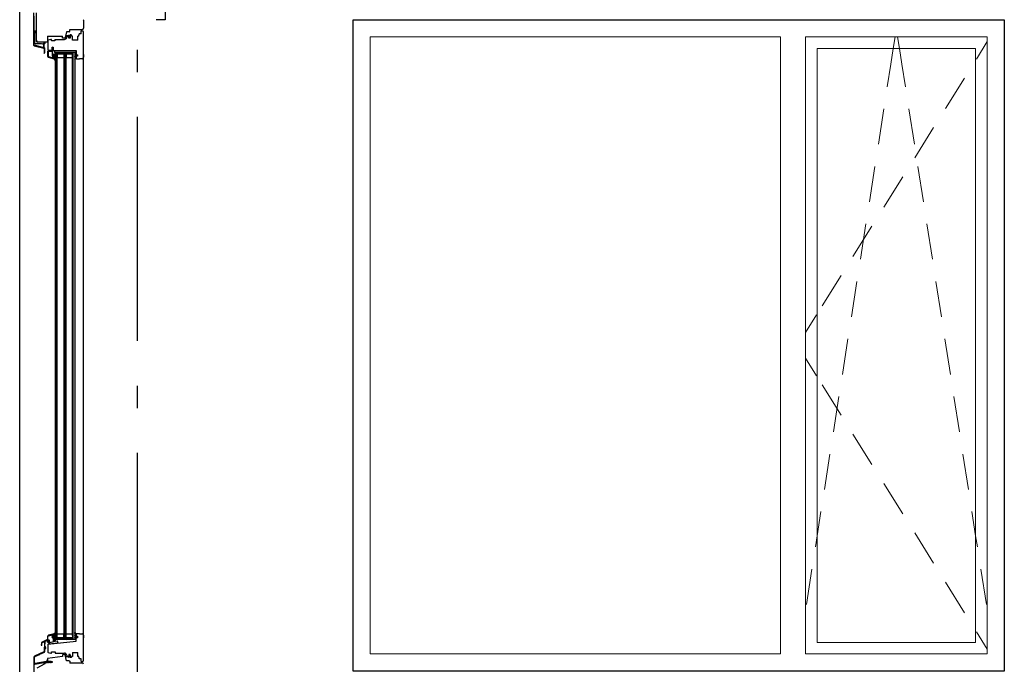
# Model space of a CAD drawing. Header units: millimetres. Extents: x -20520 to 12860, y -2780 to 10870.
# Tile 7 of 147: x -13162 to -10963, y 4448 to 5887. Entities that reach past the tile are written whole.
import ezdxf
from ezdxf.enums import TextEntityAlignment as Align

# ---------------------------------------------------------------- set-up
doc = ezdxf.new("R2010")
doc.units = ezdxf.units.MM
doc.header["$LTSCALE"] = 0.5
doc.header["$MEASUREMENT"] = 0
doc.linetypes.add('Akselinje', pattern=[1500, 1000, -200, 100, -200])
doc.linetypes.add('PLINE', pattern=[0])
for name, color, linetype in [('0(Nye konstruksjoner)', 7, 'Continuous'), ('231- Bærende yttervegger(Nye konstruksjoner)', 7, 'Continuous'), ('82-- Modullinjer(Nye konstruksjoner)', 7, 'Continuous'), ('858- Detaljer(Nye konstruksjoner)', 7, 'Continuous')]:
    doc.layers.add(name, color=color, linetype=linetype)
doc.layers.add('234- Vinduer_ dører_ porter(Nye konstruksjoner)', color=7, linetype='Continuous', lineweight=0)
doc.styles.add('GENERATED_STYLE_1', font='arial.ttf')

# ---------------------------------------------------------------- blocks, each defined once
blk = doc.blocks.new('Standard grid marker[2]', base_point=(-12900, 10369.9))
at = {"layer": '82-- Modullinjer(Nye konstruksjoner)', "linetype": 'Akselinje'}
blk.add_line((-12900, 10169.9), (-12900, -2080.1), dxfattribs=at)
at = {"layer": '82-- Modullinjer(Nye konstruksjoner)', "style": 'GENERATED_STYLE_1'}
for tag, p in [('AC_MarkerText_1_0', (-12900, 10707.4)), ('AC_MarkerText_1_1', (-12900, -2442.6))]:
    blk.add_attdef(tag, text='', height=175, rotation=360, dxfattribs=at).set_placement(p, align=Align.TOP_CENTER)

msp = doc.modelspace()

# ---------------------------------------------------------------- linework, layer by layer
at = {"layer": '0(Nye konstruksjoner)', "linetype": 'PLINE'}
for p, q in [((-13130.9, 5902.3), (-13130.9, 5830.4)), ((-13130.9, 5902.3), (-13130.9, 5830.4)), ((-13129.4, 5862.3), (-13129.4, 5894.7)), ((-13124.2, 5840), (-13124.2, 5902)), ((-13124.2, 5840), (-13124.2, 5902)), ((-13020.2, 5887), (-13019.2, 5886)), ((-13019.2, 5886), (-13019.2, 5868)), ((-13019.2, 5886), (-13019.2, 5868)), ((-13129.4, 5831.1), (-13129.4, 5858.8)), ((-13128.8, 5859.4), (-13129.2, 5858.6)), ((-13129.2, 5858.6), (-13129.2, 5836)), ((-13126.4, 5861.3), (-13128.4, 5861.3)), ((-13128.4, 5859.8), (-13127.8, 5859.8)), ((-13127.2, 5857.7), (-13127.5, 5859.2)), ((-13127.3, 5859.4), (-13127.3, 5859.2)), ((-13126.2, 5857.7), (-13127.2, 5857.7)), ((-13126.8, 5858.8), (-13126.7, 5858.8)), ((-13125.5, 5862.7), (-13126.2, 5857.7)), ((-13126.2, 5859.2), (-13125.9, 5860.7)), ((-13125.4, 5863.2), (-13125.5, 5862.7)), ((-13124.2, 5838), (-13124.2, 5863.8)), ((-13124.2, 5838), (-13124.2, 5863.8)), ((-13100.2, 5850), (-13100.2, 5838.5)), ((-13100.2, 5850), (-13066.2, 5850)), ((-13100.2, 5850), (-13066.2, 5850)), ((-13066.2, 5846), (-13066.2, 5850)), ((-13057.2, 5860), (-13060.7, 5847)), ((-13057.2, 5860), (-13060.7, 5847)), ((-13059.7, 5850.6), (-13060.5, 5847.5)), ((-13059.7, 5850.6), (-13060.5, 5847.5)), ((-13059.3, 5850.4), (-13060, 5847.4)), ((-13050.2, 5851.1), (-13058.2, 5851.6)), ((-13056, 5851.1), (-13058.2, 5851.1)), ((-13057.7, 5846.9), (-13056.9, 5849.9)), ((-13057.3, 5846.7), (-13056.4, 5849.8)), ((-13051.2, 5860), (-13057.2, 5860)), ((-13056.3, 5849.8), (-13057.1, 5846.7)), ((-13050.2, 5851.1), (-13056, 5851.1)), ((-13050.2, 5850.6), (-13056, 5850.6)), ((-13055.6, 5850.4), (-13050.9, 5850.6)), ((-13055.3, 5850.5), (-13052.2, 5850.5)), ((-13049.2, 5852), (-13052.6, 5852)), ((-13050.2, 5851.7), (-13052.6, 5851.7)), ((-13052.2, 5846), (-13052.2, 5850.5)), ((-13051.2, 5860), (-13050.2, 5861)), ((-13050.2, 5861), (-13050.2, 5865)), ((-13050.2, 5865), (-13022.2, 5865)), ((-13050.2, 5865), (-13022.2, 5865)), ((-13049.9, 5847.9), (-13049.9, 5850.3)), ((-13046.7, 5852.9), (-13049.2, 5852.9)), ((-13049.2, 5852.9), (-13049.2, 5846)), ((-13049.2, 5852.9), (-13049.2, 5846)), ((-13049.2, 5846.6), (-13049.2, 5852)), ((-13049.2, 5846.6), (-13049.2, 5852)), ((-13046.2, 5852.4), (-13046.7, 5852.9)), ((-13046.2, 5850.5), (-13046.2, 5852.4)), ((-13044.2, 5850.5), (-13046.2, 5850.5)), ((-13044.2, 5841.5), (-13044.2, 5850.5)), ((-13030, 5850.5), (-13032, 5850.5)), ((-13032, 5841.5), (-13032, 5850.5)), ((-13030, 5852.5), (-13029.5, 5853)), ((-13030, 5850.5), (-13030, 5852.5)), ((-13029.5, 5855), (-13029, 5855.5)), ((-13029.5, 5853), (-13029.5, 5855)), ((-13025, 5855.5), (-13029, 5855.5)), ((-13025, 5861.5), (-13024.5, 5862)), ((-13025, 5855.5), (-13025, 5861.5)), ((-13024.5, 5862), (-13022.2, 5862)), ((-13024.5, 5862), (-13022.2, 5862)), ((-13019.2, 5809), (-13019.2, 5859)), ((-13019.2, 5809), (-13019.2, 5859)), ((-13129.8, 5828.9), (-13108.4, 5823.2)), ((-13110.5, 5825.3), (-13128.7, 5830.2)), ((-13127.2, 5834), (-13114.2, 5834)), ((-13119.2, 5837), (-13123.2, 5837)), ((-13119.2, 5837), (-13123.2, 5837)), ((-13101.7, 5837), (-13121.2, 5837)), ((-13101.7, 5837), (-13121.2, 5837)), ((-13119.2, 5836.5), (-13119.2, 5837)), ((-13105.4, 5836.5), (-13119.2, 5836.5)), ((-13105.4, 5836.5), (-13119.2, 5836.5)), ((-13114.2, 5834), (-13109.2, 5832.5)), ((-13109.2, 5832.5), (-13109.2, 5834.5)), ((-13109.2, 5834.5), (-13108.2, 5834.5)), ((-13109.2, 5832.5), (-13109.2, 5834.5)), ((-13109.2, 5834.1), (-13109.2, 5826.3)), ((-13109.2, 5834.1), (-13109.2, 5826.3)), ((-13108.6, 5834.5), (-13108.8, 5834.5)), ((-13108.2, 5834.5), (-13107.2, 5833.5)), ((-13107.3, 5833.6), (-13107.9, 5834.2)), ((-13107.7, 5832.6), (-13107.2, 5833.3)), ((-13107.7, 5825.3), (-13107.7, 5832.4)), ((-13107.2, 5833.5), (-13106.2, 5833.5)), ((-13105.2, 5834.5), (-13105.2, 5836.3)), ((-13099.2, 5840.1), (-13099.2, 5821)), ((-13099.2, 5840.1), (-13099.2, 5821)), ((-13092.7, 5843), (-13098.1, 5841.6)), ((-13091.2, 5843), (-13092.7, 5843)), ((-13091.2, 5840), (-13091.2, 5843)), ((-13091.2, 5840), (-13091.2, 5843)), ((-13083.2, 5840), (-13091.2, 5840)), ((-13083.2, 5843), (-13083.2, 5840)), ((-13083.2, 5843), (-13061.9, 5843)), ((-13061.7, 5846), (-13066.2, 5846)), ((-13060.7, 5847), (-13061.7, 5846)), ((-13059, 5845.6), (-13058.4, 5845.6)), ((-13049.2, 5846), (-13052.2, 5846)), ((-13049.9, 5846.6), (-13049.9, 5846.8)), ((-13049.2, 5846.6), (-13049.9, 5846.6)), ((-13032, 5841.5), (-13044.2, 5841.5)), ((-13107.7, 5822.2), (-13107.7, 5812.8)), ((-13106.2, 5812.8), (-13106.2, 5823.4)), ((-13099.2, 5805), (-13099.2, 5816.5)), ((-13098, 5805.1), (-13098, 5816.3)), ((-13090, 5818), (-13097.7, 5818)), ((-13090, 5818), (-13097.7, 5818)), ((-13097.5, 5816.8), (-13090, 5816.8)), ((-13096.2, 5818), (-13089.7, 5818)), ((-13096.2, 5818), (-13089.7, 5818)), ((-13090, 5818), (-13089.7, 5818)), ((-13089.7, 5818), (-13089.7, 5826)), ((-13089.7, 5826), (-13086.9, 5826)), ((-13089.7, 5818), (-13089.7, 5826)), ((-13089.7, 5818.3), (-13089.7, 5824.1)), ((-13089.7, 5818.3), (-13089.7, 5824.1)), ((-13089.7, 5818.3), (-13089.7, 5818)), ((-13089.5, 5816.3), (-13089.5, 5807.3)), ((-13089.5, 5807.3), (-13089.5, 5806.5)), ((-13088.5, 5815.3), (-13088.5, 5823.8)), ((-13088.5, 5810.5), (-13088.5, 5814.7)), ((-13087.2, 5824), (-13088.3, 5824)), ((-13088, 5810), (-13085.5, 5810)), ((-13087.2, 5807.5), (-13085.6, 5808)), ((-13085.6, 5806), (-13087.2, 5806.5)), ((-13086.9, 5826), (-13086.9, 5818)), ((-13086.9, 5818), (-13036, 5818)), ((-13086.9, 5818), (-13036, 5818)), ((-13086.4, 5808.6), (-13086.5, 5808.4)), ((-13086.5, 5805.6), (-13086.4, 5805.4)), ((-13086.2, 5808.4), (-13086.4, 5808.6)), ((-13086.4, 5805.4), (-13086.2, 5805.6)), ((-13085.8, 5808.6), (-13085.9, 5808.4)), ((-13085.9, 5805.6), (-13085.8, 5805.4)), ((-13085.6, 5808.4), (-13085.8, 5808.6)), ((-13085.8, 5805.4), (-13085.6, 5805.6)), ((-13085.6, 5808), (-13085.6, 5810.3)), ((-13085.6, 5810.3), (-13084, 5810.3)), ((-13085.6, 5800), (-13085.6, 5806)), ((-13085.6, 5800), (-13085.6, 5806)), ((-13085.6, 5800), (-13085.6, 5805.5)), ((-13085.6, 5800), (-13085.6, 5805.5)), ((-13085.2, 5808.6), (-13085.3, 5808.4)), ((-13085.3, 5805.6), (-13085, 5805.2)), ((-13085, 5809.5), (-13085, 5809)), ((-13084, 5818), (-13036, 5818)), ((-13084, 5818), (-13084, 5814)), ((-13084, 5818), (-13036, 5818)), ((-13036, 5814), (-13084, 5814)), ((-13036, 5814), (-13084, 5814)), ((-13084, 5810.3), (-13082.9, 5809.2)), ((-13084, 5809), (-13084, 5805.7)), ((-13083.4, 5808.8), (-13084, 5809)), ((-13084, 5805.7), (-13082.9, 5804.7)), ((-13083, 5807.9), (-13083.4, 5808.8)), ((-13082.8, 5814), (-13082.8, 4503)), ((-13078.8, 5814), (-13082.8, 5814)), ((-13082.8, 5814), (-13082.8, 4503)), ((-13082.8, 5808.9), (-13082.8, 5808)), ((-13078.8, 5814), (-13075.8, 5811.7)), ((-13078.8, 4503), (-13078.8, 5814)), ((-13078.8, 5814), (-13078.8, 4503)), ((-13062.8, 5810.1), (-13078.8, 5810.1)), ((-13078.3, 5806.1), (-13078.8, 5806.1)), ((-13078.3, 5810.1), (-13078.3, 5802.1)), ((-13065.8, 5811.7), (-13075.8, 5811.7)), ((-13062.8, 5814), (-13065.8, 5811.7)), ((-13063.3, 5810.1), (-13063.3, 5802.1)), ((-13063.3, 5806.1), (-13062.8, 5806.1)), ((-13058.8, 5814), (-13062.8, 5814)), ((-13062.8, 5814), (-13062.8, 4503)), ((-13062.8, 4503), (-13062.8, 5814)), ((-13058.8, 5814), (-13055.8, 5811.7)), ((-13058.8, 5814), (-13058.8, 4503)), ((-13058.8, 4503), (-13058.8, 5814)), ((-13042.8, 5810.1), (-13058.8, 5810.1)), ((-13058.3, 5806.1), (-13058.8, 5806.1)), ((-13058.3, 5810.1), (-13058.3, 5802.1)), ((-13045.8, 5811.7), (-13055.8, 5811.7)), ((-13042.8, 5814), (-13045.8, 5811.7)), ((-13043.3, 5810.1), (-13043.3, 5802.1)), ((-13043.3, 5806.1), (-13042.8, 5806.1)), ((-13038.8, 5814), (-13042.8, 5814)), ((-13042.8, 4503), (-13042.8, 5814)), ((-13042.8, 4503), (-13042.8, 5814)), ((-13038.8, 5814), (-13042.8, 5814)), ((-13038.8, 5814), (-13038.8, 4503)), ((-13038.8, 5814), (-13038.8, 4503)), ((-13038.8, 5809), (-13038.8, 5808.1)), ((-13037.6, 5810.4), (-13038.7, 5809.3)), ((-13037.6, 5805.8), (-13038.7, 5804.8)), ((-13038.6, 5808), (-13038.2, 5808.9)), ((-13038.2, 5808.9), (-13037.6, 5809.1)), ((-13036, 5810.4), (-13037.6, 5810.4)), ((-13036, 5814), (-13036, 5818)), ((-13036, 5814), (-13036, 5818)), ((-13036, 5818), (-13036, 5808.7)), ((-13036, 5818), (-13036, 5808.7)), ((-13036, 5808.1), (-13036, 5810.4)), ((-13036, 5808.7), (-13033, 5808.7)), ((-13034.4, 5807.6), (-13036, 5808.1)), ((-13036, 5806.1), (-13034.4, 5806.6)), ((-13036, 5800.1), (-13036, 5806.1)), ((-13036, 5800.1), (-13036, 5806.1)), ((-13036, 5800.1), (-13036, 5805.6)), ((-13036, 5800.1), (-13036, 5805.6)), ((-13033, 5805.5), (-13036, 5805.5)), ((-13036, 5805.5), (-13036, 5800.5)), ((-13033, 5808.7), (-13033, 5805.5)), ((-13033, 5808.7), (-13033, 5805.5)), ((-13019.2, 5809), (-13019.2, 5803)), ((-13019.2, 5809), (-13019.2, 5803)), ((-13098.1, 5803.5), (-13085, 5800)), ((-13097.6, 5804.6), (-13087.7, 5802)), ((-13084.1, 5799.2), (-13085.6, 5800)), ((-13084.9, 5804.9), (-13084.7, 5800.2)), ((-13083, 5797), (-13084.1, 5799.2)), ((-13083.4, 5804.3), (-13084, 5804.5)), ((-13084, 5804.5), (-13084, 5801)), ((-13084, 5801), (-13083, 5799.9)), ((-13083, 5803.4), (-13083.4, 5804.3)), ((-13082.8, 5804.4), (-13082.8, 5803.5)), ((-13082.8, 5804.4), (-13082.8, 5803.5)), ((-13082.8, 5799.5), (-13082.8, 5797)), ((-13082.8, 5799.5), (-13082.8, 5797)), ((-13062.8, 5802.1), (-13078.8, 5802.1)), ((-13042.8, 5802.1), (-13058.8, 5802.1)), ((-13038.8, 5804.5), (-13038.8, 5803.6)), ((-13038.8, 5804.5), (-13038.8, 5803.6)), ((-13038.8, 5799.6), (-13038.8, 5797.1)), ((-13038.6, 5803.5), (-13038.2, 5804.4)), ((-13037.6, 5801.1), (-13038.6, 5800)), ((-13038.6, 5797.1), (-13037.5, 5799.3)), ((-13038.2, 5804.4), (-13037.6, 5804.6)), ((-13037.6, 5804.6), (-13037.6, 5801.1)), ((-13037.5, 5799.3), (-13036, 5800.1)), ((-13036, 5800.5), (-13035.5, 5800)), ((-13035.5, 5800), (-13028.2, 5800)), ((-13035.5, 5800), (-13028.2, 5800)), ((-13022.2, 5800), (-13028.2, 5800)), ((-13100.1, 4509.9), (-13100.2, 4503.7)), ((-13099.1, 4503.4), (-13098.9, 4509.9)), ((-13085.2, 4516.1), (-13097.9, 4512.7)), ((-13097.6, 4511.6), (-13088, 4514.1)), ((-13087.4, 4512.1), (-13088.5, 4511.6)), ((-13087.3, 4510.7), (-13087.2, 4510.6)), ((-13085.6, 4510.1), (-13087.2, 4509.7)), ((-13087.2, 4508.6), (-13085.6, 4508.1)), ((-13087.2, 4508.6), (-13085.6, 4508.1)), ((-13085.5, 4510.1), (-13087.1, 4509.7)), ((-13087, 4510.6), (-13086.8, 4510.8)), ((-13086.8, 4513.1), (-13086.8, 4513.1)), ((-13086.8, 4510.8), (-13086.6, 4510.6)), ((-13086.4, 4510.6), (-13086.2, 4510.8)), ((-13086.2, 4510.8), (-13086, 4510.6)), ((-13085.8, 4510.6), (-13085.6, 4510.8)), ((-13084.1, 4516.9), (-13085.6, 4516.2)), ((-13085.6, 4516.2), (-13085.6, 4510.1)), ((-13085.6, 4516.1), (-13085.6, 4510.6)), ((-13085.6, 4508.1), (-13085.6, 4505.9)), ((-13085.6, 4508.1), (-13085.6, 4505.9)), ((-13085.4, 4516.2), (-13085.5, 4510.1)), ((-13085.5, 4511.1), (-13085.2, 4516.1)), ((-13085.4, 4516.1), (-13085.5, 4510.6)), ((-13083.9, 4516.9), (-13085.4, 4516.2)), ((-13083, 4519.1), (-13084.1, 4516.9)), ((-13084, 4515.2), (-13083, 4516.2)), ((-13084, 4511.6), (-13084, 4515.2)), ((-13083.4, 4511.9), (-13084, 4511.6)), ((-13084, 4510.4), (-13082.9, 4511.5)), ((-13084, 4507.1), (-13084, 4510.4)), ((-13084, 4507.1), (-13083.9, 4510.4)), ((-13082.8, 4519.1), (-13083.9, 4516.9)), ((-13083.9, 4511.6), (-13083.8, 4515.2)), ((-13083.3, 4511.8), (-13083.9, 4511.6)), ((-13083.9, 4510.4), (-13082.8, 4511.4)), ((-13083.8, 4515.2), (-13082.8, 4516.2)), ((-13083, 4512.7), (-13083.4, 4511.9)), ((-13083, 4508.2), (-13083.4, 4507.4)), ((-13083, 4508.2), (-13083.4, 4507.3)), ((-13082.9, 4512.7), (-13083.3, 4511.8)), ((-13082.8, 4516.6), (-13082.8, 4519.1)), ((-13082.8, 4511.8), (-13082.8, 4512.7)), ((-13082.8, 4507.3), (-13082.8, 4508.2)), ((-13082.8, 4507.2), (-13082.8, 4508.1)), ((-13082.7, 4511.7), (-13082.7, 4512.6)), ((-13082.6, 4516.6), (-13082.6, 4519)), ((-13062.8, 4514.9), (-13078.8, 4514.9)), ((-13078.3, 4510.9), (-13078.8, 4510.9)), ((-13078.3, 4506.9), (-13078.3, 4514.9)), ((-13063.3, 4506.9), (-13063.3, 4514.9)), ((-13063.3, 4510.9), (-13062.8, 4510.9)), ((-13042.8, 4514.9), (-13058.8, 4514.9)), ((-13058.3, 4510.9), (-13058.8, 4510.9)), ((-13058.3, 4506.9), (-13058.3, 4514.9)), ((-13058.3, 4506.9), (-13058.3, 4514.9)), ((-13043.3, 4506.9), (-13043.3, 4514.9)), ((-13043.3, 4510.9), (-13042.8, 4510.9)), ((-13038.8, 4516.4), (-13038.8, 4518.9)), ((-13038.8, 4511.5), (-13038.8, 4512.4)), ((-13037.6, 4510.2), (-13038.7, 4511.2)), ((-13038.6, 4518.9), (-13037.5, 4516.7)), ((-13037.6, 4514.9), (-13038.6, 4516)), ((-13038.6, 4512.5), (-13038.2, 4511.6)), ((-13038.6, 4508), (-13038.2, 4507.1)), ((-13038.2, 4511.6), (-13037.6, 4511.4)), ((-13037.6, 4511.4), (-13037.6, 4514.9)), ((-13037.6, 4506.9), (-13037.6, 4510.2)), ((-13037.5, 4516.7), (-13036, 4515.9)), ((-13035.5, 4516), (-13036, 4515.5)), ((-13036, 4515.9), (-13036, 4509.9)), ((-13036, 4515.9), (-13036, 4510.4)), ((-13036, 4515.9), (-13036, 4510.4)), ((-13036, 4515.5), (-13036, 4510.5)), ((-13036, 4510.5), (-13033, 4510.5)), ((-13036, 4509.9), (-13034.4, 4509.4)), ((-13034.4, 4508.4), (-13036, 4507.9)), ((-13028.2, 4516), (-13035.5, 4516)), ((-13028.2, 4516), (-13035.5, 4516)), ((-13033, 4510.5), (-13033, 4507.3)), ((-13033, 4510.5), (-13033, 4507.3)), ((-13028.2, 4516), (-13022.2, 4516)), ((-13028.2, 4516), (-13022.2, 4516)), ((-13019.2, 4513), (-13019.2, 4507)), ((-13113.6, 4494.9), (-13113.7, 4490.9)), ((-13112.5, 4490.9), (-13112.4, 4494.9)), ((-13101.1, 4502.4), (-13111.8, 4497.6)), ((-13111.3, 4496.5), (-13107.3, 4498.3)), ((-13106.5, 4497.9), (-13106.7, 4488.1)), ((-13106.3, 4486.6), (-13104.4, 4483.1)), ((-13105.5, 4488.1), (-13105.3, 4498.8)), ((-13103.9, 4484.7), (-13105.3, 4487.2)), ((-13105, 4499.3), (-13101.3, 4500.9)), ((-13100.6, 4500.5), (-13100.6, 4497.9)), ((-13099.6, 4497.8), (-13099.6, 4501.2)), ((-13099.2, 4492.9), (-13036, 4499.5)), ((-13099.2, 4492.9), (-13036, 4499.5)), ((-13099.2, 4492.9), (-13099.2, 4475.9)), ((-13099.2, 4492.9), (-13099.2, 4475.9)), ((-13098.9, 4501.7), (-13096.8, 4501.1)), ((-13096.3, 4502.2), (-13098.7, 4502.9)), ((-13095.6, 4498), (-13097.3, 4499.4)), ((-13076.3, 4495.3), (-13097.2, 4493.1)), ((-13076.3, 4495.3), (-13097.2, 4493.1)), ((-13096.5, 4500.7), (-13095.8, 4498)), ((-13095.8, 4498), (-13096.3, 4497.1)), ((-13096.3, 4496.8), (-13096, 4496.2)), ((-13096.2, 4497.1), (-13095.6, 4498)), ((-13095.4, 4495.8), (-13096.2, 4497.1)), ((-13094.7, 4497.6), (-13095.6, 4501.5)), ((-13084.9, 4498.4), (-13095.4, 4495.8)), ((-13095.1, 4496.2), (-13094.8, 4496.8)), ((-13087.5, 4506.5), (-13087, 4499.4)), ((-13087.3, 4507.7), (-13087.4, 4507.7)), ((-13086.9, 4507.5), (-13087.1, 4507.7)), ((-13086.7, 4507.7), (-13086.9, 4507.5)), ((-13086.3, 4507.5), (-13086.5, 4507.7)), ((-13086.1, 4500.4), (-13086.5, 4505.6)), ((-13086.5, 4498.9), (-13086.4, 4498.9)), ((-13086.1, 4507.7), (-13086.3, 4507.5)), ((-13085, 4504.5), (-13086.1, 4501.4)), ((-13086.1, 4501.4), (-13086.1, 4500.4)), ((-13086.1, 4500.4), (-13084.9, 4500.4)), ((-13084.9, 4500.4), (-13086.1, 4500.4)), ((-13086.1, 4500.4), (-13084.9, 4500.4)), ((-13086.1, 4499.1), (-13084.9, 4500.2)), ((-13085.8, 4507.7), (-13085.9, 4507.7)), ((-13085.7, 4506.6), (-13085.7, 4507.3)), ((-13085.6, 4505.9), (-13084, 4505.9)), ((-13085.6, 4505.9), (-13084, 4505.9)), ((-13084.9, 4500.2), (-13084.9, 4500.4)), ((-13084.9, 4500.4), (-13084.9, 4498.4)), ((-13083.4, 4507.4), (-13084, 4507.1)), ((-13083.4, 4507.3), (-13084, 4507.1)), ((-13084, 4505.9), (-13082.9, 4507)), ((-13084, 4505.9), (-13082.9, 4506.9)), ((-13082.8, 4506.1), (-13082.9, 4498.9)), ((-13077.5, 4499.4), (-13082.9, 4498.9)), ((-13078.8, 4503), (-13082.8, 4503)), ((-13078.8, 4503), (-13082.8, 4503)), ((-13036, 4503), (-13082.8, 4503)), ((-13062.8, 4506.9), (-13078.8, 4506.9)), ((-13078.8, 4503), (-13075.8, 4505.3)), ((-13076.3, 4495.3), (-13077.5, 4499.4)), ((-13065.8, 4505.3), (-13075.8, 4505.3)), ((-13062.8, 4503), (-13065.8, 4505.3)), ((-13058.8, 4503), (-13062.8, 4503)), ((-13042.8, 4506.9), (-13058.8, 4506.9)), ((-13058.8, 4503), (-13055.8, 4505.3)), ((-13045.8, 4505.3), (-13055.8, 4505.3)), ((-13042.8, 4503), (-13045.8, 4505.3)), ((-13038.8, 4503), (-13042.8, 4503)), ((-13038.8, 4503), (-13042.8, 4503)), ((-13038.8, 4507), (-13038.8, 4507.9)), ((-13037.6, 4505.6), (-13038.7, 4506.7)), ((-13038.2, 4507.1), (-13037.6, 4506.9)), ((-13036, 4505.6), (-13037.6, 4505.6)), ((-13036, 4507.9), (-13036, 4505.6)), ((-13033, 4507.3), (-13036, 4507.3)), ((-13036, 4499.5), (-13036, 4507.3)), ((-13036, 4499.5), (-13036, 4507.3)), ((-13019.2, 4457), (-13019.2, 4507)), ((-13019.2, 4457), (-13019.2, 4507)), ((-13108, 4476.2), (-13128.8, 4466.5)), ((-13128.1, 4465.2), (-13117.5, 4470.1)), ((-13116.9, 4470.4), (-13106.8, 4475.1)), ((-13107.7, 4484.6), (-13107.7, 4476.7)), ((-13106.2, 4476), (-13106.2, 4484.6)), ((-13104.1, 4483), (-13104.1, 4483)), ((-13103.8, 4483.3), (-13103.8, 4484.2)), ((-13066.2, 4465.2), (-13100.2, 4461)), ((-13066.2, 4465.2), (-13100.2, 4461)), ((-13098.1, 4474.5), (-13092.6, 4473)), ((-13092.6, 4473), (-13091.1, 4473)), ((-13091.1, 4473), (-13091.1, 4476)), ((-13091.1, 4476), (-13083.1, 4476)), ((-13083.1, 4476), (-13083.1, 4473)), ((-13083.1, 4473), (-13062, 4473)), ((-13062, 4470), (-13066.2, 4469.3)), ((-13066.2, 4469.3), (-13066.2, 4465.2)), ((-13061.7, 4470), (-13062, 4470)), ((-13061.7, 4470), (-13060.7, 4469)), ((-13057.2, 4456), (-13060.7, 4469)), ((-13057.2, 4456), (-13060.7, 4469)), ((-13059.7, 4465.4), (-13060.5, 4468.5)), ((-13059.7, 4465.4), (-13060.5, 4468.5)), ((-13059.3, 4465.6), (-13060, 4468.6)), ((-13059, 4470.4), (-13058.4, 4470.4)), ((-13056, 4464.9), (-13058.2, 4464.9)), ((-13050.2, 4464.9), (-13058.2, 4464.4)), ((-13057.7, 4469.1), (-13056.9, 4466.1)), ((-13057.3, 4469.3), (-13056.4, 4466.2)), ((-13057.1, 4469.3), (-13056.3, 4466.2)), ((-13050.2, 4465.4), (-13056, 4465.4)), ((-13050.2, 4464.9), (-13056, 4464.9)), ((-13055.6, 4465.6), (-13050.9, 4465.4)), ((-13055.4, 4465.5), (-13052.2, 4465.5)), ((-13050.2, 4464.3), (-13052.6, 4464.3)), ((-13049.2, 4464), (-13052.6, 4464)), ((-13049.2, 4464), (-13052.6, 4464)), ((-13049.2, 4470), (-13052.2, 4470)), ((-13052.2, 4470), (-13052.2, 4465.5)), ((-13049.9, 4469.4), (-13049.9, 4469.2)), ((-13049.2, 4469.4), (-13049.9, 4469.4)), ((-13049.9, 4468.1), (-13049.9, 4465.7)), ((-13049.2, 4463.1), (-13049.2, 4470)), ((-13049.2, 4463.1), (-13049.2, 4470)), ((-13049.2, 4469.4), (-13049.2, 4464)), ((-13049.2, 4469.4), (-13049.2, 4464)), ((-13044.2, 4465.5), (-13046.2, 4465.5)), ((-13046.2, 4465.5), (-13046.2, 4463.6)), ((-13044.2, 4474.5), (-13032, 4474.5)), ((-13044.2, 4474.5), (-13044.2, 4465.5)), ((-13032, 4465.5), (-13032, 4474.5)), ((-13030, 4465.5), (-13032, 4465.5)), ((-13030, 4463.6), (-13030, 4465.5)), ((-13130.5, 4463.8), (-13130.5, 4424.3)), ((-13129, 4450.7), (-13129, 4463.8)), ((-13128.2, 4448.2), (-13107.9, 4451.7)), ((-13101.9, 4454.3), (-13127.8, 4449.8)), ((-13106.2, 4449), (-13123.5, 4439)), ((-13107.7, 4451.5), (-13107.7, 4450.5)), ((-13089.2, 4452), (-13106.2, 4452)), ((-13106.2, 4452), (-13106.2, 4449)), ((-13106.2, 4452), (-13106.2, 4449)), ((-13106.2, 4450.5), (-13106.2, 4451.8)), ((-13106.2, 4450.5), (-13106.2, 4451.8)), ((-13106, 4452), (-13100.2, 4452)), ((-13101.5, 4457), (-13101.7, 4454.5)), ((-13100.2, 4457.9), (-13101.4, 4457.2)), ((-13100.2, 4461), (-13100.2, 4454.6)), ((-13100.2, 4454.7), (-13099.9, 4457.7)), ((-13100.2, 4454.6), (-13089.2, 4454.6)), ((-13100.2, 4452), (-13098.5, 4452.5)), ((-13098.5, 4454.1), (-13100, 4454.5)), ((-13098.2, 4454.3), (-13098.2, 4454.2)), ((-13098.2, 4452.3), (-13098.2, 4452.2)), ((-13096.5, 4454.1), (-13097.9, 4454.5)), ((-13097.9, 4452.1), (-13096.5, 4452.5)), ((-13096.2, 4454.3), (-13096.2, 4454.2)), ((-13096.2, 4452.3), (-13096.2, 4452.2)), ((-13094.5, 4454.1), (-13095.9, 4454.5)), ((-13095.9, 4452.1), (-13094.5, 4452.5)), ((-13094.2, 4454.3), (-13094.2, 4454.2)), ((-13094.2, 4452.3), (-13094.2, 4452.2)), ((-13092.5, 4454.1), (-13093.9, 4454.5)), ((-13093.9, 4452.1), (-13092.5, 4452.5)), ((-13092.2, 4454.3), (-13092.2, 4454.2)), ((-13092.2, 4452.3), (-13092.2, 4452.2)), ((-13090.4, 4453.7), (-13091.9, 4454.5)), ((-13091.9, 4452.1), (-13090.4, 4452.9)), ((-13089.2, 4454.6), (-13089.2, 4452)), ((-13089.2, 4454.6), (-13089.2, 4452)), ((-13051.2, 4456), (-13057.2, 4456)), ((-13051.2, 4456), (-13050.2, 4455)), ((-13050.2, 4455), (-13050.2, 4450.9)), ((-13050.2, 4451), (-13022.2, 4451)), ((-13050.2, 4451), (-13022.2, 4451)), ((-13046.7, 4463.1), (-13049.2, 4463.1)), ((-13046.7, 4463.1), (-13046.2, 4463.6)), ((-13030, 4463.6), (-13029.5, 4463.1)), ((-13029.5, 4461), (-13029.5, 4463.1)), ((-13029.5, 4461), (-13029, 4460.5)), ((-13025, 4460.5), (-13029, 4460.5)), ((-13025, 4454.5), (-13025, 4460.5)), ((-13025, 4454.5), (-13024.5, 4454)), ((-13024.5, 4454), (-13022.2, 4454)), ((-13024.5, 4454), (-13022.2, 4454))]:
    msp.add_line(p, q, dxfattribs=at)
at = {"layer": '0(Nye konstruksjoner)'}
msp.add_line((-13037.6, 5809.1), (-13037.6, 5805.8), dxfattribs=at)
at = {"layer": '0(Nye konstruksjoner)', "linetype": 'Continuous'}
msp.add_lwpolyline([(-12837, 5906.5), (-12837, 5886.5), (-12857, 5886.5)], dxfattribs=at)
at = {"layer": '0(Nye konstruksjoner)', "linetype": 'PLINE'}
for centre in [(-13083.2, 5804.4), (-13038.4, 5804.5), (-13083.2, 4511.8), (-13083.1, 4511.7), (-13038.4, 4511.5)]:
    msp.add_circle(centre, 0.4, dxfattribs=at)
for centre, radius, start, end in [((-13128.4, 5862.3), 1, 180, 270), ((-13128.4, 5858.8), 1, 90, 180), ((-13128.1, 5859), 0.7, 90, 150), ((-13128.1, 5859), 0.7, 10, 90), ((-13127.8, 5859.3), 0.5, 10, 90), ((-13126.8, 5859.3), 0.5, 190, 270), ((-13126.7, 5859.3), 0.5, 270, 350), ((-13126.4, 5860.8), 0.5, 350, 90), ((-13124.4, 5863), 1, 87.4852, 170), ((-13124.4, 5863.8), 0.2, 0, 87.4852), ((-13058.1, 5849.8), 1.81, 94.3147, 153.461), ((-13058.1, 5849.8), 1.31, 95.7492, 151.426), ((-13055.8, 5849.4), 1.19, 95.6683, 157.4136), ((-13055.6, 5849.6), 0.83, 88.3148, 165.4428), ((-13055.3, 5849.5), 1, 90, 165.277), ((-13056, 5850.8), 0.25, 90, 270), ((-13052.6, 5851.9), 0.125, 90, 270), ((-13052, 5849.8), 0.247, 4.606, 184.606), ((-13049, 5849.9), 3.18, 182.2751, 254.9152), ((-13049.1, 5850.4), 2.63, 193.3341, 254.4536), ((-13050.2, 5851.4), 0.325, 270, 90), ((-13050.2, 5850.3), 0.3, 0, 90), ((-13022.2, 5868), 3, 270, 0), ((-13022.2, 5859), 3, 0, 90), ((-13129.4, 5830.4), 1.5, 180, 255), ((-13128.4, 5831.1), 1, 180, 255), ((-13127.2, 5836), 2, 180, 270), ((-13121.2, 5840), 3, 180, 270), ((-13123.2, 5838), 1, 180, 270), ((-13108.8, 5834.1), 0.4, 125.3083, 180), ((-13108.8, 5834.1), 0.4, 90, 125.3083), ((-13108.6, 5833.5), 1, 45, 90), ((-13107.4, 5832.4), 0.3, 150, 180), ((-13107.4, 5833.4), 0.2, 0, 45), ((-13107.4, 5833.4), 0.2, 330, 0), ((-13106.2, 5834.5), 1, 270, 0), ((-13105.4, 5836.3), 0.2, 0, 90), ((-13101.7, 5838.5), 1.5, 270, 0), ((-13097.7, 5840.1), 1.5, 105, 180), ((-13061.9, 5848), 5, 270, 345.277), ((-13061.9, 5848), 5, 270, 345.277), ((-13058.7, 5847.4), 1.82, 176.0376, 262.5243), ((-13058.7, 5847.4), 1.32, 177.9683, 281.3919), ((-13058.9, 5847.3), 1.28, 290.3506, 339.8588), ((-13058.9, 5847.3), 1.78, 287.2397, 340.6386), ((-13110.2, 5826.3), 1, 255, 0), ((-13108.7, 5822.2), 1, 0, 75), ((-13106.7, 5825.3), 1, 180.0075, 256.0264), ((-13107, 5812.8), 0.75, 180, 0), ((-13107.2, 5823.4), 1, 0, 75), ((-13096.2, 5821), 3, 180, 270), ((-13097.7, 5816.5), 1.5, 90, 180), ((-13097.5, 5816.3), 0.5, 90, 180), ((-13090, 5818.3), 0.3, 270, 0), ((-13090, 5816.3), 0.5, 0, 90), ((-13088.3, 5824.1), 1.35, 90, 180), ((-13086.8, 5807), 2.71, 189.7746, 259.2976), ((-13088.3, 5823.8), 0.2, 90, 180), ((-13088.5, 5815), 0.3, 270, 90), ((-13088, 5810.5), 0.5, 180, 270), ((-13088.3, 5824.1), 1.35, 2.5184, 90), ((-13086.8, 5807), 1.5, 95.8404, 179.0183), ((-13086.8, 5807), 1.5, 179.0183, 264.2665), ((-13086.3, 5807), 1.82, 105.6381, 254.3484), ((-13087.2, 5807.7), 0.15, 132.2604, 280.8879), ((-13087.2, 5806.3), 0.15, 72.3585, 239.2345), ((-13086, 5806.6), 1.82, 109.6941, 137.5519), ((-13086, 5807.4), 1.82, 222.729, 250.2122), ((-13087.2, 5824.2), 0.2, 270, 2.5184), ((-13087, 5808.3), 0.2, 44.5091, 95.8404), ((-13087, 5805.7), 0.2, 264.2665, 314.5091), ((-13086.7, 5808.6), 0.2, 224.5091, 270), ((-13086.7, 5805.5), 0.26, 269.9082, 55.2569), ((-13086.7, 5805.4), 0.2, 89.0184, 134.5091), ((-13086.7, 5808.5), 0.26, 304.7432, 90), ((-13086.7, 5808.6), 0.2, 270, 314.5091), ((-13086.7, 5805.4), 0.2, 44.5091, 89.0184), ((-13086.1, 5808.6), 0.2, 224.5091, 269.5091), ((-13086.1, 5805.4), 0.2, 89.0504, 134.5091), ((-13086.1, 5808.6), 0.2, 269.5091, 314.5091), ((-13086.1, 5805.4), 0.2, 44.5091, 89.0504), ((-13085.5, 5808.6), 0.2, 224.5091, 269.54), ((-13085.5, 5805.4), 0.2, 90.4909, 134.5091), ((-13085.5, 5809.5), 0.5, 2.0027, 90), ((-13085.5, 5808.6), 0.2, 269.54, 314.5091), ((-13085.5, 5805.4), 0.2, 44.5091, 90.4909), ((-13085.5, 5809), 0.5, 314.5091, 2.0027), ((-13082.9, 5808), 0.12, 206.4591, 354.7332), ((-13083.2, 5808.9), 0.4, 0.0585, 44.9995), ((-13038.4, 5809), 0.4, 135.0005, 179.9415), ((-13038.7, 5808.1), 0.12, 185.2668, 333.5409), ((-13034.9, 5808.6), 0.26, 90, 235.2568), ((-13034.9, 5805.6), 0.26, 124.7431, 270.0918), ((-13035.6, 5806.7), 1.82, 42.4481, 70.3059), ((-13035.6, 5807.5), 1.82, 289.7878, 317.271), ((-13035.3, 5807.1), 1.82, 285.6516, 74.3619), ((-13034.4, 5807.8), 0.15, 259.1121, 47.7396), ((-13034.4, 5806.4), 0.15, 300.7655, 107.6415), ((-13097.7, 5805), 1.5, 180, 255.0027), ((-13097.5, 5805.1), 0.5, 180, 255.0027), ((-13087.4, 5803.1), 1.19, 255.0027, 1.5084), ((-13087.4, 5803.1), 1.19, 1.1397, 87.0417), ((-13085.4, 5804.9), 0.5, 2.0027, 44.5091), ((-13084.9, 5800.2), 0.2, 255.0027, 316.0027), ((-13084.9, 5800.2), 0.2, 316.0027, 359.9992), ((-13082.9, 5803.5), 0.12, 206.4431, 354.6561), ((-13083.2, 5799.6), 0.4, 347.468, 57.5317), ((-13082.9, 5797.1), 0.12, 206.4432, 354.6579), ((-13083.2, 5804.4), 0.4, 359.9863, 44.9995), ((-13038.4, 5804.5), 0.4, 135.0005, 180.0137), ((-13038.7, 5803.6), 0.12, 185.3439, 333.5569), ((-13038.4, 5799.7), 0.4, 122.4683, 192.532), ((-13038.7, 5797.2), 0.12, 185.3421, 333.5568), ((-13022.2, 5803), 3, 270, 0), ((-13097.1, 4509.8), 3, 105, 179), ((-13097.1, 4509.8), 1.8, 105, 178.9998), ((-13087.3, 4509.2), 2.7, 115.6233, 266.2071), ((-13087.3, 4509.2), 1.5, 89, 269), ((-13086.3, 4509.1), 1.82, 105.6516, 254.3619), ((-13087.8, 4513.2), 0.98, 355.6365, 105.2157), ((-13086.2, 4509.1), 1.82, 104.6516, 253.3619), ((-13087.9, 4513.1), 1.1, 294, 359), ((-13087.2, 4509.8), 0.15, 120.7655, 287.6415), ((-13087.2, 4508.5), 0.15, 79.1121, 227.7396), ((-13086, 4508.7), 1.82, 109.7878, 137.271), ((-13085.9, 4508.7), 1.82, 108.7878, 136.271), ((-13087.2, 4509.8), 0.15, 119.7655, 286.6415), ((-13087.2, 4508.5), 0.15, 78.1121, 226.7396), ((-13086, 4509.6), 1.82, 222.4481, 250.3059), ((-13085.9, 4509.6), 1.82, 221.4481, 249.3059), ((-13087.1, 4510.7), 0.14, 224.0013, 313.9999), ((-13086.7, 4510.6), 0.26, 304.7431, 90.0918), ((-13086.7, 4510.6), 0.26, 303.7431, 89.0918), ((-13086.5, 4510.7), 0.14, 223.9996, 314.0004), ((-13085.9, 4510.7), 0.14, 224.0001, 314.0003), ((-13086, 4511.1), 0.5, 313.9997, 357), ((-13082.9, 4519.1), 0.12, 5.3421, 153.5568), ((-13083.2, 4516.6), 0.4, 302.4683, 12.532), ((-13082.9, 4512.7), 0.12, 5.3439, 153.5569), ((-13082.9, 4508.2), 0.12, 5.2668, 153.5409), ((-13082.9, 4508.1), 0.12, 4.2668, 152.5409), ((-13082.8, 4512.6), 0.12, 4.3439, 152.5569), ((-13083.2, 4511.8), 0.4, 315.0005, 0.0137), ((-13082.7, 4519), 0.12, 4.3421, 152.5568), ((-13083, 4516.5), 0.4, 301.4683, 11.532), ((-13083.1, 4511.7), 0.4, 314.0005, 359.0137), ((-13038.7, 4518.8), 0.12, 26.4432, 174.6579), ((-13038.4, 4516.3), 0.4, 167.468, 237.5317), ((-13038.7, 4512.4), 0.12, 26.4431, 174.6561), ((-13038.4, 4511.5), 0.4, 179.9863, 224.9995), ((-13038.7, 4507.9), 0.12, 26.4591, 174.7332), ((-13034.9, 4510.4), 0.26, 89.9082, 235.2569), ((-13035.6, 4508.5), 1.82, 42.729, 70.2122), ((-13035.6, 4509.3), 1.82, 289.6941, 317.5519), ((-13035.3, 4508.9), 1.82, 285.6381, 74.3484), ((-13034.4, 4509.6), 0.15, 252.3585, 59.2345), ((-13034.4, 4508.2), 0.15, 312.2604, 100.8879), ((-13022.2, 4513), 3, 0, 90), ((-13113.1, 4490.9), 0.6, 179, 359), ((-13110.6, 4494.9), 3, 113.9996, 179), ((-13110.6, 4494.9), 1.8, 114.0002, 179), ((-13107, 4497.9), 0.5, 359, 114.0002), ((-13103.7, 4488.1), 3, 179, 209.0001), ((-13103.7, 4488.1), 1.8, 179, 209), ((-13104.8, 4498.8), 0.5, 114.0004, 179.0002), ((-13101.1, 4500.5), 0.5, 359.0022, 114.0004), ((-13101.7, 4503.7), 1.5, 293.9996, 358.9995), ((-13100.1, 4497.9), 0.5, 179.0002, 269.0002), ((-13100.1, 4497.9), 0.5, 269.0002, 359.0002), ((-13099.1, 4501.2), 0.5, 74.0002, 178.9811), ((-13098.6, 4503.3), 0.5, 179.0002, 254.0004), ((-13097.8, 4498.7), 0.8, 51, 187.996), ((-13068.8, 4502.8), 30, 187.996, 198.9383), ((-13097, 4500.6), 0.54, 16.4218, 71.5789), ((-13096.1, 4497), 0.3, 149.0012, 209.0016), ((-13096.6, 4501.2), 1, 14.0003, 74.0004), ((-13095.6, 4496.4), 0.5, 209.0002, 329.0003), ((-13095.6, 4497.3), 1, 329.0003, 14.0002), ((-13087.2, 4507.6), 0.14, 44.0001, 133.9977), ((-13086.5, 4499.4), 0.5, 183.9994, 268.9997), ((-13086.7, 4507.7), 0.26, 270, 55.2568), ((-13086.7, 4507.7), 0.26, 269, 54.2568), ((-13086.6, 4507.6), 0.14, 43.9999, 134.0001), ((-13086, 4505.7), 0.5, 104.8508, 184.0012), ((-13086.4, 4499.4), 0.5, 268.9996, 314.0001), ((-13086, 4507.6), 0.14, 43.9999, 134.0001), ((-13086.2, 4506.6), 0.5, 284.8501, 357), ((-13086.2, 4507.3), 0.5, 359, 44.0001), ((-13086.2, 4507.3), 0.5, 357.0002, 359), ((-13082.7, 4503.6), 2.5, 92.9834, 161), ((-13083.2, 4507.3), 0.4, 315.0005, 359.9415), ((-13083.2, 4507.2), 0.4, 314.0005, 358.9415), ((-13038.4, 4507), 0.4, 180.0585, 224.9995), ((-13034.9, 4507.4), 0.26, 124.7432, 270), ((-13127.5, 4463.8), 3, 115, 180), ((-13127.5, 4463.8), 1.5, 115, 180), ((-13117.2, 4470.3), 0.3, 205, 25), ((-13108.2, 4476.7), 0.5, 295, 0), ((-13107, 4484.6), 0.75, 0, 180), ((-13107.2, 4476), 1, 295, 0), ((-13104.1, 4483.3), 0.3, 208.9999, 268.9999), ((-13104.1, 4483.3), 0.3, 269, 359), ((-13104.8, 4484.2), 1, 359, 29.0003), ((-13097.7, 4475.9), 1.5, 180, 255), ((-13062, 4468), 5, 15.0514, 90), ((-13058.7, 4468.6), 1.82, 97.4757, 183.9624), ((-13058.7, 4468.6), 1.32, 78.6081, 182.0317), ((-13058.1, 4466.2), 1.81, 206.539, 265.6853), ((-13058.1, 4466.2), 1.31, 208.574, 264.2508), ((-13058.9, 4468.7), 1.28, 20.1412, 69.6494), ((-13058.9, 4468.7), 1.78, 19.3614, 72.7603), ((-13055.8, 4466.6), 1.19, 202.5864, 264.3317), ((-13055.6, 4466.4), 0.83, 194.5572, 271.6852), ((-13055.4, 4466.5), 1, 195.0514, 270), ((-13056, 4465.2), 0.25, 90, 270), ((-13052.6, 4464.1), 0.125, 90, 270), ((-13049, 4466.1), 3.18, 105.0848, 177.7249), ((-13052, 4466.2), 0.247, 175.394, 355.394), ((-13049.1, 4465.6), 2.63, 105.5464, 166.6659), ((-13050.2, 4465.7), 0.3, 270, 0), ((-13050.2, 4464.6), 0.325, 270, 90), ((-13128, 4450.7), 1, 180, 280), ((-13128, 4447.2), 1, 100, 180), ((-13107.9, 4451.5), 0.2, 0, 100), ((-13107, 4450.5), 0.75, 180, 0), ((-13106, 4451.8), 0.2, 90, 180), ((-13101.9, 4454.5), 0.2, 280, 355), ((-13101.3, 4457), 0.2, 120, 175), ((-13100.1, 4457.7), 0.2, 355, 120), ((-13100, 4454.7), 0.2, 175, 254.2455), ((-13098.4, 4454.2), 0.2, 254.2455, 0), ((-13098.4, 4452.3), 0.2, 0, 105.7545), ((-13098, 4454.3), 0.2, 71.9749, 180), ((-13098, 4452.2), 0.2, 180, 288.025), ((-13096.4, 4454.2), 0.2, 251.9749, 0), ((-13096.4, 4452.3), 0.2, 0, 108.025), ((-13096, 4454.3), 0.2, 71.9749, 180), ((-13096, 4452.2), 0.2, 180, 288.025), ((-13094.4, 4454.2), 0.2, 251.9749, 0), ((-13094.4, 4452.3), 0.2, 0, 108.025), ((-13094, 4454.3), 0.2, 71.9749, 180), ((-13094, 4452.2), 0.2, 180, 288.025), ((-13092.4, 4454.2), 0.2, 251.9749, 0), ((-13092.4, 4452.3), 0.2, 0, 108.025), ((-13092, 4454.3), 0.2, 60, 180), ((-13092, 4452.2), 0.2, 180, 300), ((-13090.6, 4453.3), 0.419, 300, 60), ((-13022.2, 4457), 3, 270, 0), ((-13022.2, 4448), 3, 0, 90)]:
    msp.add_arc(centre, radius, start, end, dxfattribs=at)
at = {"layer": '231- Bærende yttervegger(Nye konstruksjoner)', "linetype": 'PLINE'}
msp.add_lwpolyline([(-10963, 5887), (-10963, 4433), (-12417, 4433), (-12417, 5887)], close=True, dxfattribs=at)
at = {"layer": '234- Vinduer_ dører_ porter(Nye konstruksjoner)', "linetype": 'PLINE'}
for p, q in [((-12379, 4471), (-12379, 5849)), ((-12379, 5849), (-11463, 5849)), ((-11463, 5849), (-11463, 4471)), ((-11407, 4471), (-11407, 5849)), ((-11407, 5849), (-11001, 5849)), ((-11210.9, 5823), (-11206.8, 5849)), ((-11197.1, 5823), (-11201.2, 5849)), ((-11001, 5838.2), (-11025.4, 5799.2)), ((-11001, 5849), (-11001, 4471)), ((-11381, 4497), (-11381, 5823)), ((-11381, 5823), (-11027, 5823)), ((-11216.4, 5788), (-11210.9, 5823)), ((-11191.6, 5788), (-11197.1, 5823)), ((-11027, 5823), (-11027, 4497)), ((-11224.3, 5737.4), (-11216.4, 5788)), ((-11183.7, 5737.4), (-11191.6, 5788)), ((-11051.9, 5756.8), (-11094.3, 5688.9)), ((-11244.3, 5609), (-11232, 5688)), ((-11163.7, 5609), (-11176, 5688)), ((-11120.8, 5646.5), (-11163.2, 5578.7)), ((-11264.4, 5480.5), (-11252.1, 5559.6)), ((-11143.6, 5480.5), (-11155.9, 5559.6)), ((-11189.7, 5536.3), (-11232.2, 5468.5)), ((-11258.7, 5426.1), (-11301.1, 5358.2)), ((-11284.5, 5352.1), (-11272.1, 5431.1)), ((-11123.5, 5352.1), (-11135.9, 5431.1)), ((-11327.6, 5315.8), (-11370, 5248)), ((-11304.6, 5223.6), (-11292.2, 5302.7)), ((-11103.4, 5223.6), (-11115.8, 5302.7)), ((-11382.6, 5227.8), (-11407, 5188.8)), ((-11324.6, 5095.2), (-11312.3, 5174.2)), ((-11083.4, 5095.2), (-11095.7, 5174.2)), ((-11382.6, 5092.2), (-11407, 5131.2)), ((-11327.6, 5004.2), (-11370, 5072)), ((-11344.7, 4966.8), (-11332.3, 5045.8)), ((-11063.3, 4966.8), (-11075.7, 5045.8)), ((-11258.7, 4893.9), (-11301.1, 4961.8)), ((-11364.8, 4838.3), (-11352.4, 4917.4)), ((-11043.2, 4838.3), (-11055.6, 4917.4)), ((-11189.7, 4783.7), (-11232.2, 4851.5)), ((-11381, 4734.5), (-11372.5, 4788.9)), ((-11027, 4734.5), (-11035.5, 4788.9)), ((-11384.9, 4709.9), (-11381, 4734.5)), ((-11120.8, 4673.5), (-11163.2, 4741.3)), ((-11023.1, 4709.9), (-11027, 4734.5)), ((-11404.9, 4581.4), (-11392.6, 4660.5)), ((-11003.1, 4581.4), (-11015.4, 4660.5)), ((-11051.9, 4563.2), (-11094.3, 4631.1)), ((-11001, 4481.8), (-11025.4, 4520.8)), ((-11027, 4497), (-11381, 4497)), ((-11463, 4471), (-12379, 4471)), ((-11001, 4471), (-11407, 4471))]:
    msp.add_line(p, q, dxfattribs=at)
at = {"layer": '858- Detaljer(Nye konstruksjoner)', "linetype": 'PLINE'}
for p, q in [((-13162, 4391.8), (-13162, 5920)), ((-13019.2, 4462), (-13019.2, 5858)), ((-13044.2, 4512), (-13044.2, 5810))]:
    msp.add_line(p, q, dxfattribs=at)

# ---------------------------------------------------------------- block references
at = {"layer": '82-- Modullinjer(Nye konstruksjoner)', "linetype": 'PLINE'}
msp.add_blockref('Standard grid marker[2]', (-12900, 10369.9), dxfattribs=at)

doc.saveas('drawing.dxf')
